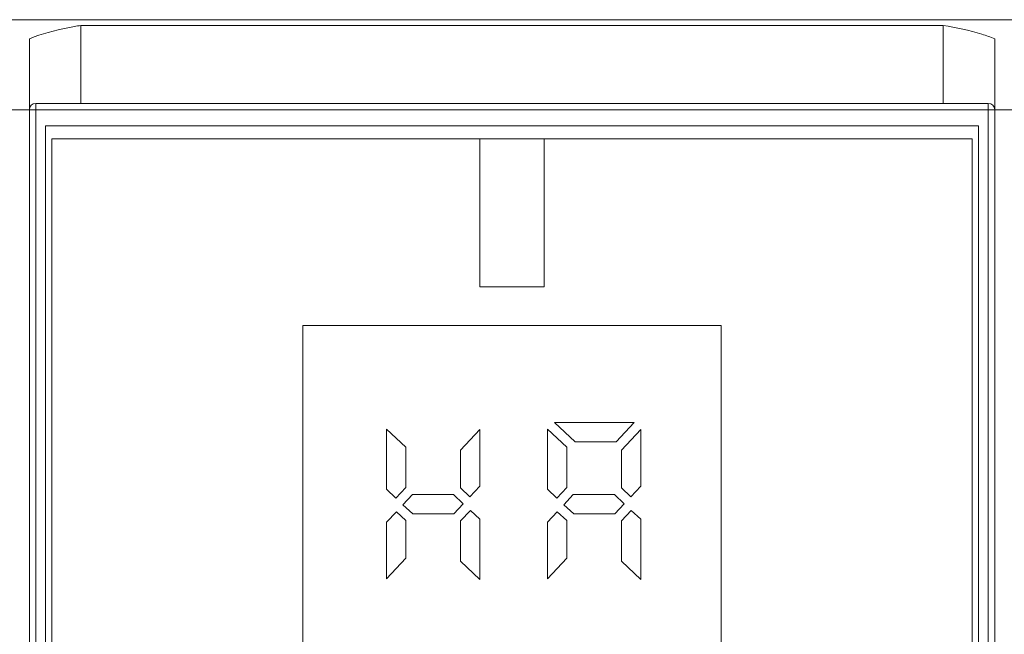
# Model space of a CAD drawing. Extents: x 0 to 866, y -1 to 607.
# Tile 29 of 39: x 348 to 379, y 352 to 371. Entities that reach past the tile are written whole.
import ezdxf

# ---------------------------------------------------------------- set-up
doc = ezdxf.new("R2010")
doc.units = 0
doc.header["$LTSCALE"] = 23.1
doc.header["$MEASUREMENT"] = 0
doc.layers.get('0').update_dxf_attribs({"linetype": 'CONTINUOUS'})

msp = doc.modelspace()

# ---------------------------------------------------------------- linework, layer by layer
at = {"lineweight": 5}
for p, q in [((334.348, 370.885), (392.102, 370.885)), ((349.852, 370.706), (349.852, 368.285)), ((349.852, 370.706), (376.652, 370.706)), ((376.652, 368.285), (376.652, 370.706)), ((348.252, 267.685), (348.252, 370.293)), ((378.252, 267.685), (378.252, 370.293)), ((348.452, 267.885), (348.452, 368.285)), ((378.052, 368.285), (348.452, 368.285)), ((378.052, 368.285), (378.052, 267.885)), ((347.362, 368.085), (379.141, 368.085)), ((348.752, 367.585), (348.752, 268.585)), ((377.752, 367.585), (348.752, 367.585)), ((377.752, 268.585), (377.752, 367.585)), ((348.952, 268.585), (348.952, 367.185)), ((348.952, 367.185), (377.552, 367.185)), ((362.252, 367.185), (362.252, 362.585)), ((364.252, 362.585), (364.252, 367.185)), ((377.552, 367.185), (377.552, 268.585)), ((362.252, 362.585), (364.252, 362.585)), ((356.752, 361.385), (356.752, 343.385)), ((369.752, 361.385), (356.752, 361.385)), ((369.752, 343.385), (369.752, 361.385)), ((364.571, 358.365), (365.213, 357.765)), ((364.571, 358.365), (367.046, 358.365)), ((366.485, 357.765), (367.046, 358.365)), ((359.352, 356.292), (359.352, 358.16)), ((359.952, 357.599), (359.352, 358.16)), ((362.252, 358.146), (361.652, 357.504)), ((362.252, 358.146), (362.252, 356.386)), ((364.352, 356.292), (364.352, 358.16)), ((364.952, 357.599), (364.352, 358.16)), ((367.252, 358.146), (366.652, 357.504)), ((367.252, 358.146), (367.252, 356.386)), ((366.485, 357.765), (365.213, 357.765)), ((359.952, 357.599), (359.952, 356.345)), ((361.652, 356.331), (361.652, 357.504)), ((364.952, 357.599), (364.952, 356.345)), ((366.652, 356.331), (366.652, 357.504)), ((359.352, 356.292), (359.645, 356.017)), ((359.645, 356.017), (359.952, 356.345)), ((361.652, 356.331), (361.944, 356.057)), ((361.944, 356.057), (362.252, 356.386)), ((364.352, 356.292), (364.645, 356.017)), ((364.645, 356.017), (364.952, 356.345)), ((366.652, 356.331), (366.944, 356.057)), ((366.944, 356.057), (367.252, 356.386)), ((360.157, 356.125), (359.864, 355.812)), ((360.157, 356.125), (361.432, 356.125)), ((361.739, 355.838), (361.432, 356.125)), ((365.157, 356.125), (364.864, 355.812)), ((365.157, 356.125), (366.432, 356.125)), ((366.739, 355.838), (366.432, 356.125)), ((359.659, 355.593), (359.352, 355.264)), ((359.952, 355.32), (359.659, 355.593)), ((359.864, 355.812), (360.171, 355.525)), ((361.446, 355.525), (361.739, 355.838)), ((361.958, 355.633), (361.652, 355.306)), ((362.252, 355.359), (361.958, 355.633)), ((364.659, 355.593), (364.352, 355.264)), ((364.952, 355.32), (364.659, 355.593)), ((364.864, 355.812), (365.171, 355.525)), ((366.446, 355.525), (366.739, 355.838)), ((366.958, 355.633), (366.652, 355.306)), ((367.252, 355.359), (366.958, 355.633)), ((359.952, 355.32), (359.952, 354.146)), ((361.446, 355.525), (360.171, 355.525)), ((361.652, 354.052), (361.652, 355.306)), ((362.252, 355.359), (362.252, 353.491)), ((364.952, 355.32), (364.952, 354.146)), ((366.446, 355.525), (365.171, 355.525)), ((366.652, 354.052), (366.652, 355.306)), ((367.252, 355.359), (367.252, 353.491)), ((359.352, 353.505), (359.352, 355.264)), ((364.352, 353.505), (364.352, 355.264)), ((359.352, 353.505), (359.952, 354.146)), ((361.652, 354.052), (362.252, 353.491)), ((364.352, 353.505), (364.952, 354.146)), ((366.652, 354.052), (367.252, 353.491))]:
    msp.add_line(p, q, dxfattribs=at)
for centre, start, end in [((348.452, 368.085), 90, 180), ((378.052, 368.085), 0, 90)]:
    msp.add_arc(centre, 0.2, start, end, dxfattribs=at)
for points, knots in [([(349.852, 370.706), (349.717, 370.685), (349.174, 370.59), (348.637, 370.446), (348.252, 370.293)], [0, 0, 0, 0, 0.247943, 1, 1, 1, 1]), ([(378.252, 370.293), (378.122, 370.345), (377.601, 370.529), (377.058, 370.642), (376.652, 370.706)], [0, 0, 0, 0, 0.253184, 1, 1, 1, 1])]:
    msp.add_open_spline(points, degree=3, knots=knots, dxfattribs=at)

doc.saveas('drawing.dxf')
